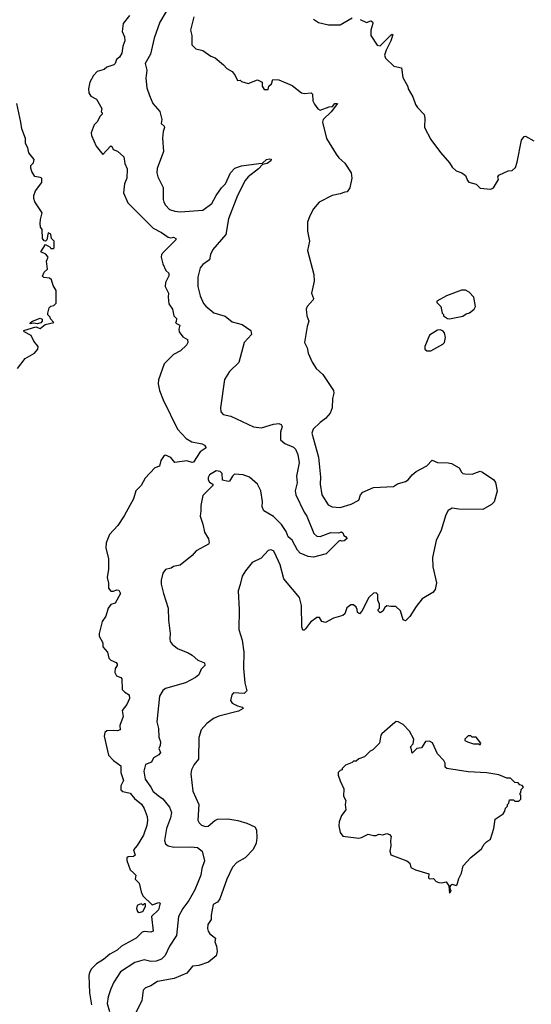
# Model space of a CAD drawing. Extents: x 1966327 to 2147849, y 395140 to 552178.
# Tile 79 of 256: x 2007901 to 2011738, y 459438 to 466813. Entities that reach past the tile are written whole.
import ezdxf

# ---------------------------------------------------------------- set-up
doc = ezdxf.new("R2010")
doc.units = 0

msp = doc.modelspace()

# ---------------------------------------------------------------- linework, layer by layer
at = {"layer": '0CON20XD'}
for points in [[(2009000, 466875), (2008951.8, 466795), (2008908.9, 466675), (2008881.1, 466555), (2008842.1, 466485), (2008854.5, 466435), (2008847.3, 466375), (2008855, 466302.5), (2008875, 466246), (2008898.6, 466185), (2008950.6, 466125), (2008965.6, 466065), (2008961.4, 466035), (2008984, 466015), (2008987.1, 466005), (2008977.1, 465975), (2008971.9, 465925), (2008978.2, 465825), (2008932.9, 465697.1), (2008930, 465665), (2008936.5, 465635), (2008975.8, 465555), (2008975.8, 465465), (2008981.4, 465445), (2008993, 465423), (2009025, 465391.4), (2009065, 465378.1), (2009105, 465374.4), (2009275, 465385.6), (2009340.5, 465435), (2009373.1, 465496.9), (2009415, 465554.3), (2009445, 465584), (2009482.2, 465665), (2009515, 465700), (2009565, 465718.6), (2009695, 465736), (2009722.5, 465737.5), (2009751.2, 465765), (2009775, 465770.8), (2009787, 465767), (2009783.8, 465755), (2009756.7, 465735), (2009721.7, 465728.3), (2009691.2, 465695), (2009613.7, 465636.3), (2009592.2, 465607.8), (2009535, 465496.2), (2009467.8, 465322.2), (2009445.4, 465205), (2009349, 465091), (2009332.9, 465055), (2009324.2, 465015), (2009275, 464978.8), (2009255, 464954.2), (2009237.1, 464885), (2009236.7, 464815), (2009253.3, 464745), (2009278, 464688), (2009296.2, 464666.2), (2009357.1, 464617.1), (2009441.9, 464591.9), (2009495, 464550.8), (2009568.7, 464528.7), (2009634.7, 464484.7), (2009639.7, 464455), (2009584.4, 464395), (2009544, 464245), (2009475, 464178.8), (2009436.7, 464116.7), (2009406.2, 463905), (2009408.8, 463875), (2009427, 463857), (2009485, 463843.1), (2009655, 463764.5), (2009715, 463755.5), (2009805, 463783.8), (2009845, 463787.8), (2009861.3, 463781.3), (2009870, 463765), (2009856.7, 463723.3), (2009856.2, 463665), (2009888.9, 463638.9), (2009955, 463611.1), (2009969.6, 463595), (2009985.4, 463555), (2009995.3, 463495), (2009977.1, 463392.9), (2009980.4, 463345), (2009967.3, 463285), (2009972.5, 463255), (2010033.8, 463123.8), (2010053.6, 463093.6), (2010105.5, 462965.5), (2010130, 462945), (2010155, 462941.4), (2010235, 462971.4), (2010295, 462968.8), (2010315, 462976.2), (2010325, 462970), (2010330.7, 462950.7), (2010345, 462942.5), (2010356.1, 462926.1), (2010335, 462910), (2010315, 462907.5), (2010305, 462912.5), (2010295, 462907.5), (2010198.3, 462811.7), (2010105, 462787.5), (2010065, 462792.9), (2010005, 462817.5), (2009985, 462839.2), (2009944.2, 462915), (2009915, 462938.9), (2009898.6, 462978.6), (2009865, 463032.9), (2009805, 463091.1), (2009732.2, 463135), (2009719.5, 463165), (2009721.8, 463205), (2009708.5, 463285), (2009683.9, 463333.9), (2009625, 463386.7), (2009577.3, 463402.7), (2009512.1, 463407.9), (2009495.7, 463394.3), (2009475, 463357.5), (2009465, 463354), (2009422.5, 463365), (2009420, 463415), (2009405, 463430), (2009375, 463434.4), (2009323.1, 463405), (2009313.3, 463385), (2009315, 463367.5), (2009325, 463350), (2009350, 463335), (2009350, 463325), (2009275, 463248.8), (2009258.5, 463175), (2009260, 463135), (2009253.1, 463095), (2009274.2, 463035), (2009286, 462975), (2009315.8, 462925.8), (2009321.2, 462895), (2009315.8, 462884.2), (2009224.4, 462835.6), (2009195, 462800), (2009105, 462726.7), (2009055, 462717.5), (2009035.9, 462704.1), (2008995, 462693.8), (2008973.7, 462666.3), (2008960.8, 462615), (2008962.5, 462585), (2008978, 462515), (2009014.2, 462404.2), (2009015.8, 462315.8)], [(2008723.8, 466845), (2008675.8, 466784.2), (2008669.4, 466725), (2008685.6, 466685), (2008689.4, 466655), (2008674.4, 466615), (2008667.4, 466562.6), (2008649.1, 466530.9), (2008625.8, 466514.2), (2008615.6, 466485), (2008605.7, 466475), (2008555, 466456.5), (2008535, 466440.5), (2008480.8, 466425), (2008455, 466395.8), (2008427.1, 466345), (2008415.7, 466295), (2008418.6, 466265), (2008435, 466238.8), (2008476.7, 466216.7), (2008517, 466147), (2008512.5, 466122.5), (2008520, 466115), (2008520, 466105), (2008501.7, 466088.3), (2008485, 466050), (2008460, 466025), (2008438, 465965), (2008438.6, 465945), (2008475, 465866.2), (2008525, 465802.5), (2008585, 465867.5), (2008595, 465860), (2008601.7, 465841.7), (2008635, 465827.5), (2008682.5, 465785), (2008690, 465735), (2008706.2, 465695), (2008703.3, 465625), (2008685.7, 465584.3), (2008680, 465515), (2008710.6, 465440.6), (2008902.3, 465252.3), (2008965, 465218.9), (2009015, 465183.3), (2009035, 465178.1), (2009055, 465183.1), (2009072.5, 465175), (2009070.8, 465165), (2008983, 465077), (2008965, 465053.3), (2008961.4, 465035), (2008973.8, 464985), (2008996.7, 464935), (2009020, 464915), (2009018.8, 464895), (2008994.3, 464845), (2008992.5, 464815), (2009016.2, 464765), (2009013.3, 464735), (2009020, 464685), (2009046.7, 464645), (2009056.7, 464595), (2009076.7, 464575), (2009075, 464550), (2009070, 464545), (2009077, 464537), (2009102.5, 464525), (2009093.3, 464495), (2009097.5, 464475), (2009125, 464436.7), (2009158.3, 464418.3), (2009162, 464395), (2009151.2, 464375), (2009107.8, 464332.2), (2009054, 464306), (2008985, 464236.2), (2008941.4, 464115), (2008938.6, 464085), (2008948.9, 464035), (2008976.4, 463966.4), (2009084.2, 463745), (2009150, 463675), (2009191.7, 463651.7), (2009270, 463635), (2009286, 463625), (2009298.8, 463605), (2009253.8, 463576.2), (2009205, 463500), (2009195, 463495.8), (2009155, 463508), (2009065, 463496.7), (2009033.2, 463533.2), (2008995, 463550), (2008985, 463547.5), (2008958.3, 463511.7), (2008950, 463470), (2008915, 463457.5), (2008842.1, 463377.9), (2008810.9, 463325), (2008772.3, 463285), (2008753.9, 463225), (2008685, 463097.8), (2008636.4, 463023.6), (2008575, 462958.2), (2008550.4, 462895), (2008547.2, 462857.2), (2008566.2, 462775), (2008566.4, 462696.4), (2008556.7, 462635), (2008567, 462593), (2008567.5, 462555), (2008585, 462532.5), (2008605, 462533.3), (2008627, 462543), (2008645, 462540), (2008655.8, 462515), (2008617.7, 462442.3), (2008585, 462432.5), (2008563.3, 462405), (2008546.2, 462345), (2008518.8, 462305), (2008496.2, 462215), (2008496.7, 462195), (2008524, 462145), (2008523.1, 462115), (2008560, 462075), (2008570.3, 462030.3), (2008585, 462016.2), (2008625, 461997.5), (2008632.5, 461985), (2008632.5, 461975), (2008616.1, 461953.9), (2008613.9, 461923.9), (2008627.5, 461897.5), (2008660, 461885), (2008667.5, 461875), (2008670, 461795), (2008688.8, 461775), (2008720.8, 461755), (2008725, 461730), (2008704, 461685), (2008670.4, 461639.6), (2008675.6, 461595), (2008652.4, 461527.6), (2008653.3, 461495), (2008635, 461485.8), (2008605, 461490), (2008555, 461485.8), (2008540, 461475), (2008534.4, 461445.6), (2008567.1, 461305), (2008604.1, 461264.1), (2008659.4, 461225), (2008659.2, 461175), (2008680, 461115), (2008659.5, 461075), (2008659.2, 461045), (2008675, 461032.2), (2008728.7, 461018.7), (2008760.8, 460980.8), (2008815, 460936.2), (2008833.8, 460905), (2008855.9, 460845.9), (2008859.1, 460815), (2008853.4, 460776.6), (2008830, 460705), (2008782.4, 460627.6), (2008753.8, 460595), (2008765.7, 460555), (2008755, 460546.2), (2008715, 460542.9), (2008704.3, 460535), (2008703.8, 460515), (2008730.5, 460445), (2008755, 460422.5), (2008772, 460405), (2008767.1, 460375), (2008795.9, 460345.9), (2008810.7, 460280.7), (2008825, 460250), (2008895, 460184), (2008945, 460201.2), (2008953.3, 460195), (2008942.9, 460145), (2008889.5, 460095), (2008902.9, 459987.1), (2008885, 459979.5), (2008835, 459984.4), (2008820.3, 459979.7), (2008775, 459934.2), (2008665.4, 459874.6), (2008632, 459845), (2008576.2, 459813.8), (2008530, 459775), (2008477.7, 459742.3), (2008440, 459705), (2008423.6, 459676.4), (2008420, 459655), (2008424.3, 459525), (2008439.3, 459435)], [(2009207.1, 466832.9), (2009182.5, 466735), (2009191.2, 466695), (2009192, 466625), (2009222.5, 466595), (2009275, 466581.2), (2009335, 466540), (2009366, 466526), (2009430, 466475), (2009455, 466446.7), (2009493.9, 466423.9), (2009517.5, 466395), (2009535, 466357.5), (2009555, 466360), (2009565, 466350), (2009615, 466333.8), (2009685, 466362.5), (2009720, 466345), (2009720, 466315), (2009735, 466290), (2009765, 466290), (2009770, 466315), (2009788.3, 466331.7), (2009800, 466365), (2009845, 466363.3), (2009945, 466320), (2010015, 466263.8), (2010035, 466260), (2010086.1, 466266.1), (2010096.2, 466255), (2010098.8, 466205), (2010110.5, 466180.5), (2010136.7, 466145), (2010154.4, 466134.4), (2010220.6, 466159.4), (2010247, 466163), (2010265, 466185.4), (2010285, 466186.2), (2010236.4, 466123.6), (2010175.8, 466065), (2010171.4, 466045), (2010201.7, 465921.7), (2010274, 465805), (2010295, 465777.5), (2010339.3, 465739.3), (2010387.5, 465665), (2010392.5, 465625), (2010377, 465553), (2010356.2, 465523.8), (2010339.3, 465520.7), (2010305, 465507.5), (2010244.1, 465495.9), (2010147.5, 465445), (2010103.9, 465396.1), (2010076.4, 465343.6), (2010060, 465295), (2010058.3, 465228.3), (2010073.3, 465155), (2010060, 465085), (2010107.1, 464905), (2010109.2, 464855), (2010090, 464765), (2010103.8, 464725), (2010101.2, 464715), (2010056.2, 464665), (2010048.8, 464645), (2010053.9, 464593.9), (2010070, 464555), (2010056.7, 464515), (2010036.7, 464395), (2010056.2, 464355), (2010064.1, 464314.1), (2010095, 464247.5), (2010125, 464200), (2010173.3, 464155), (2010254, 464035), (2010257.5, 464015), (2010245.8, 463975), (2010244.3, 463905.7), (2010229.2, 463865), (2010195, 463826.2), (2010153.2, 463796.8), (2010101.4, 463745), (2010090.8, 463715), (2010140.8, 463535), (2010155.5, 463385.5), (2010154.4, 463335), (2010167.3, 463255), (2010215, 463180), (2010245, 463163.1), (2010305, 463160), (2010386.7, 463185), (2010443.3, 463215), (2010456, 463255), (2010474, 463275), (2010555, 463310), (2010705, 463317.5), (2010735, 463336.7), (2010795, 463353.3), (2010813.9, 463366.1), (2010843.3, 463405), (2010875, 463428.8), (2010955, 463471.2), (2010995, 463512.5), (2011035, 463496.7), (2011115, 463493.8), (2011137.7, 463487.7), (2011196.4, 463456.4), (2011215, 463423.3), (2011225, 463413.8), (2011238.3, 463411.7), (2011295, 463410), (2011355, 463431.2), (2011372.5, 463425), (2011456.7, 463366.7), (2011467.7, 463347.7), (2011482.4, 463282.4), (2011459.3, 463200.7), (2011438.9, 463181.1), (2011375, 463143.8), (2011195, 463145.8), (2011145, 463153.8), (2011115, 463136), (2011095.8, 463105), (2011060.5, 462989.5), (2011025, 462913.3), (2010997.5, 462785), (2010999.2, 462715), (2011026.7, 462595), (2011016.1, 462543.9), (2010998.3, 462521.7), (2010918.8, 462475), (2010875, 462418.8), (2010827.3, 462342.7), (2010795, 462310), (2010777, 462317), (2010756.7, 462385), (2010721.7, 462418.3), (2010685, 462416.7), (2010655, 462423.3), (2010639.3, 462410.7), (2010625, 462382.5), (2010605, 462370), (2010590, 462385), (2010590, 462395), (2010600, 462405), (2010600, 462435), (2010587.5, 462465), (2010587, 462507), (2010575, 462520), (2010553, 462517), (2010520, 462485), (2010467, 462383), (2010448.3, 462361.7), (2010433, 462373), (2010432.5, 462395), (2010423, 462413), (2010405, 462430), (2010385, 462430), (2010355, 462407.5), (2010338.3, 462361.7), (2010325, 462350), (2010255, 462330), (2010195, 462297.5), (2010167.5, 462305), (2010150, 462335), (2010130, 462335), (2010080.5, 462299.5), (2010045, 462250), (2010035, 462240), (2010025, 462240), (2010017.5, 462265), (2010013.8, 462425), (2009998.8, 462485), (2009881.4, 462625), (2009855, 462730), (2009815, 462816.7), (2009803.9, 462833.9), (2009785, 462843.3), (2009765, 462837.5), (2009710.5, 462779.5), (2009645, 462746.2), (2009594, 462685), (2009569.2, 462645), (2009553.8, 462583.8), (2009538.6, 462535), (2009547.5, 462395), (2009543.9, 462246.1), (2009568, 462165), (2009582.5, 462075), (2009578, 461955), (2009590, 461845), (2009603.3, 461785), (2009585, 461766.7), (2009505, 461771.2), (2009491.2, 461755), (2009481.2, 461715), (2009493, 461693), (2009533.4, 461673.4), (2009570, 461665), (2009577.5, 461655), (2009542.5, 461635), (2009395, 461597.1), (2009355, 461578), (2009305, 461542), (2009262.5, 461495), (2009244.3, 461435.7), (2009240.6, 461275), (2009209.4, 461235), (2009190, 461195), (2009183.3, 461165), (2009200, 461035), (2009244.4, 460935.6), (2009237.6, 460817.6), (2009247, 460797), (2009265, 460779.4), (2009295, 460770), (2009315, 460771.9), (2009365, 460815.7), (2009385, 460824.3), (2009462.7, 460827.3), (2009535.6, 460815.6), (2009605, 460795.8), (2009665, 460766.7), (2009676.2, 460745), (2009680, 460685), (2009673.3, 460645), (2009651.7, 460598.3), (2009592.5, 460535), (2009529.7, 460500.3), (2009495.8, 460465), (2009453.5, 460375), (2009402.7, 460227.3), (2009385, 460203.3), (2009352, 460185), (2009336.1, 460106.1), (2009336.1, 460073.9), (2009312, 460035), (2009308.8, 460005), (2009313.3, 459985), (2009327, 459967), (2009370, 459935), (2009363.6, 459906.4), (2009376.7, 459875), (2009382.5, 459835), (2009375, 459802.5), (2009315.8, 459754.2), (2009245, 459730), (2009196.4, 459723.6), (2009155, 459672.5), (2009058.3, 459631.7), (2008935, 459608.5), (2008885, 459576.7), (2008845, 459562.5), (2008827.1, 459545), (2008815.7, 459465), (2008758.5, 459351.5)], [(2010105, 466816), (2010140.5, 466790.5), (2010216.4, 466773.6), (2010305, 466772.9), (2010395, 466826.7)], [(2010455, 466813.3), (2010502.3, 466792.3), (2010535, 466803.3), (2010546.2, 466796.2), (2010548.8, 466785), (2010534.3, 466735), (2010533.8, 466695), (2010581.7, 466621.7), (2010605, 466618), (2010685, 466696.5), (2010695, 466703.8), (2010699.1, 466699.1), (2010683.9, 466655), (2010648.2, 466585), (2010636, 466546), (2010643.3, 466525), (2010707.5, 466465), (2010765, 466452.5), (2010775, 466380), (2010811.7, 466311.7), (2010813.3, 466295), (2010850, 466235), (2010868.3, 466178.3), (2010883.3, 466155), (2010933.6, 466103.6), (2010940, 466075), (2010936.2, 466005), (2010983.3, 465915), (2011057, 465817), (2011125, 465740), (2011145, 465707.5), (2011175, 465681.2), (2011217.5, 465665), (2011245, 465646.7), (2011258.3, 465608.3), (2011270, 465595), (2011325, 465580), (2011355, 465550), (2011435, 465543.8), (2011455, 465552.5), (2011492.5, 465615), (2011487.5, 465635), (2011495, 465647.5), (2011565, 465681.2), (2011595, 465684), (2011618, 465705), (2011631.4, 465745), (2011665, 465910), (2011685, 465937.5), (2011695, 465940), (2011757.5, 465905)], [(2007885, 464201.2), (2007942.5, 464275), (2008012.5, 464315), (2008037.5, 464345), (2008040, 464365), (2008007.5, 464405), (2007986.4, 464446.4), (2007935, 464473.8), (2007932, 464485), (2008021.7, 464511.7), (2008055, 464500), (2008090.7, 464529.3), (2008157.5, 464545), (2008131.7, 464571.7), (2008130, 464585), (2008113, 464603), (2008112.5, 464615), (2008122.5, 464655), (2008135, 464667.5), (2008157, 464673), (2008175, 464690), (2008174, 464785), (2008152.7, 464822.7), (2008140, 464865), (2008125, 464875.6), (2008081.3, 464881.3), (2008070.8, 464890.8), (2008085, 464920.8), (2008110, 464945), (2008101.5, 465005), (2008114.3, 465035), (2008096.6, 465056.6), (2008060, 465075), (2008095, 465130), (2008130, 465110), (2008135, 465100), (2008155, 465100), (2008160, 465105), (2008160, 465155), (2008140, 465175), (2008135, 465207.5), (2008115, 465217.5), (2008103.8, 465165), (2008095, 465153.3), (2008085, 465156), (2008071.5, 465175), (2008070.5, 465240.5), (2008058, 465258), (2008054, 465285), (2008055.8, 465315), (2008070, 465365), (2008015, 465448.8), (2008006.2, 465473.8), (2008006.7, 465495), (2008019.3, 465530.7), (2008065.8, 465594.2), (2008065.8, 465625), (2008055, 465632), (2008015, 465637.5), (2007992.5, 465675), (2007985, 465700), (2007985, 465720), (2008005, 465740), (2008008.8, 465765), (2007970, 465815), (2007961.7, 465851.7), (2007943.3, 465885), (2007943.2, 465923.2), (2007915.8, 465995), (2007910.6, 466045), (2007878.6, 466185)], [(2011125, 464573.3), (2011225, 464592), (2011249.3, 464610.7), (2011275, 464616.7), (2011310, 464645), (2011318.8, 464665), (2011307.5, 464735), (2011272.3, 464772.3), (2011245, 464787.5), (2011213.6, 464786.4), (2011102.5, 464745), (2011030, 464705), (2011030, 464695), (2011060, 464665), (2011070, 464615), (2011080, 464605), (2011080, 464595), (2011110, 464575), (2011125, 464573.3)], [(2008035, 464533.8), (2008005, 464538.8), (2007980, 464535), (2007982.5, 464545), (2007997.5, 464555), (2008055, 464577.5), (2008068.8, 464568.8), (2008070, 464555), (2008058.9, 464541.1), (2008035, 464533.8)], [(2010955, 464332.5), (2010985, 464333.3), (2011075, 464382.5), (2011087.5, 464395), (2011093, 464433), (2011086.4, 464466.4), (2011075, 464482.5), (2011055, 464490), (2011035, 464487.5), (2010975, 464450), (2010940, 464365), (2010940, 464345), (2010955, 464332.5)], [(2009015.8, 462315.8), (2009030, 462215), (2009026.2, 462175), (2009030, 462155), (2009043.3, 462135), (2009085, 462102), (2009165, 462070), (2009193.6, 462053.6), (2009236.4, 462016.4), (2009287, 461997), (2009290, 461975), (2009260.7, 461949.3), (2009243.3, 461905), (2009220, 461885), (2009145, 461845.7), (2008995, 461804), (2008975, 461788), (2008949.4, 461745), (2008928.6, 461555), (2008941.4, 461505), (2008945, 461440), (2008955.8, 461405), (2008954.2, 461375.8), (2008944, 461355), (2008956, 461325), (2008943, 461307), (2008905, 461283.8), (2008888, 461252), (2008845.3, 461234.7), (2008832.1, 461185), (2008840.6, 461125), (2008884.4, 461065), (2008901.3, 461031.3), (2008950, 460995), (2008975, 460976.2), (2009025, 460913.8), (2009038.8, 460875), (2009031.5, 460835), (2009002.2, 460755), (2008985.7, 460665), (2008995, 460641.2), (2009015, 460625.7), (2009055.6, 460614.4), (2009185, 460618.2), (2009235, 460613.3), (2009268.6, 460585), (2009286.6, 460513.4), (2009266, 460455), (2009258, 460405), (2009215.4, 460295), (2009169.2, 460215), (2009123, 460157), (2009091.1, 460095), (2009075.5, 459955), (2009025.4, 459875), (2008991.1, 459805), (2008965, 459776.7), (2008925, 459761.6), (2008885, 459759.7), (2008835, 459772.5), (2008765, 459750.9), (2008657.8, 459682.2), (2008607.5, 459605), (2008583.3, 459555), (2008565.3, 459494.7), (2008558, 459445), (2008574.4, 459385.6)], [(2011125, 460270), (2011137.5, 460285), (2011130, 460305), (2011131.7, 460328.3), (2011145, 460337.5), (2011175, 460327.5), (2011182.5, 460335), (2011195, 460380), (2011215, 460420), (2011227.5, 460475), (2011285, 460537.5), (2011365, 460602.5), (2011385, 460637.5), (2011402.5, 460655), (2011432.5, 460675), (2011457.5, 460755), (2011467.5, 460825), (2011527.5, 460865), (2011540, 460885), (2011543, 460907), (2011558.3, 460921.7), (2011560, 460935), (2011570, 460945), (2011575, 460970), (2011605, 460970), (2011615, 460960), (2011645, 460960), (2011660, 460975), (2011660, 461005), (2011652.5, 461015), (2011660, 461025), (2011661.7, 461048.3), (2011680, 461065), (2011668.3, 461078.3), (2011651.7, 461081.7), (2011638.3, 461098.3), (2011615, 461100), (2011581.7, 461131.7), (2011553, 461133), (2011495, 461157.5), (2011405, 461172.5), (2011265, 461178.8), (2011105, 461203.8), (2011092.5, 461215), (2011092.5, 461245), (2011082.5, 461265), (2011033.3, 461315), (2010997.5, 461397.5), (2010975, 461409.2), (2010945, 461406.7), (2010915, 461360), (2010880, 461355), (2010845, 461320), (2010837, 461357), (2010830, 461365), (2010851.7, 461388.3), (2010856.7, 461425), (2010823.6, 461483.6), (2010777.5, 461535), (2010740, 461555), (2010725, 461556.7), (2010697.5, 461535), (2010616.7, 461465), (2010610, 461455), (2010600, 461395), (2010550, 461345), (2010530, 461335), (2010487, 461293), (2010443, 461277), (2010425, 461260), (2010405, 461260), (2010395, 461250), (2010345, 461230), (2010320, 461205), (2010320, 461195), (2010305, 461190), (2010290, 461175), (2010290, 461155), (2010303, 461113), (2010331.7, 461051.7), (2010328.3, 460998.3), (2010347.5, 460965), (2010342.5, 460935), (2010347.5, 460895), (2010315, 460852.5), (2010297.5, 460805), (2010294.3, 460774.3), (2010303.8, 460725), (2010325, 460697.5), (2010445, 460683.8), (2010465, 460686.7), (2010515, 460712.5), (2010555, 460702.5), (2010575, 460702.5), (2010595, 460712.5), (2010625, 460707.5), (2010655, 460717.5), (2010675, 460710), (2010686.7, 460695), (2010681.2, 460665), (2010684.2, 460625), (2010676.2, 460585), (2010685, 460556.7), (2010805, 460513.3), (2010826.7, 460495), (2010835, 460462.5), (2010870, 460445), (2010970, 460415), (2010967.5, 460385), (2010975, 460377.5), (2011005, 460380), (2011025, 460357.5), (2011045, 460350), (2011065, 460347.5), (2011100, 460355), (2011120, 460325), (2011125, 460270)], [(2011355, 461382.5), (2011360, 461395), (2011325, 461440), (2011295, 461440), (2011285, 461450), (2011265, 461450), (2011240, 461425), (2011240, 461415), (2011260, 461405), (2011305, 461388.8), (2011345, 461390), (2011355, 461382.5)], [(2008796, 460126), (2008825, 460133.1), (2008845, 460170), (2008845, 460190), (2008835, 460190), (2008825, 460180), (2008815, 460190), (2008796.7, 460186.7), (2008782.3, 460177.7), (2008776.7, 460155), (2008784.3, 460134.3), (2008796, 460126)]]:
    msp.add_lwpolyline(points, dxfattribs=at)

doc.saveas('drawing.dxf')
